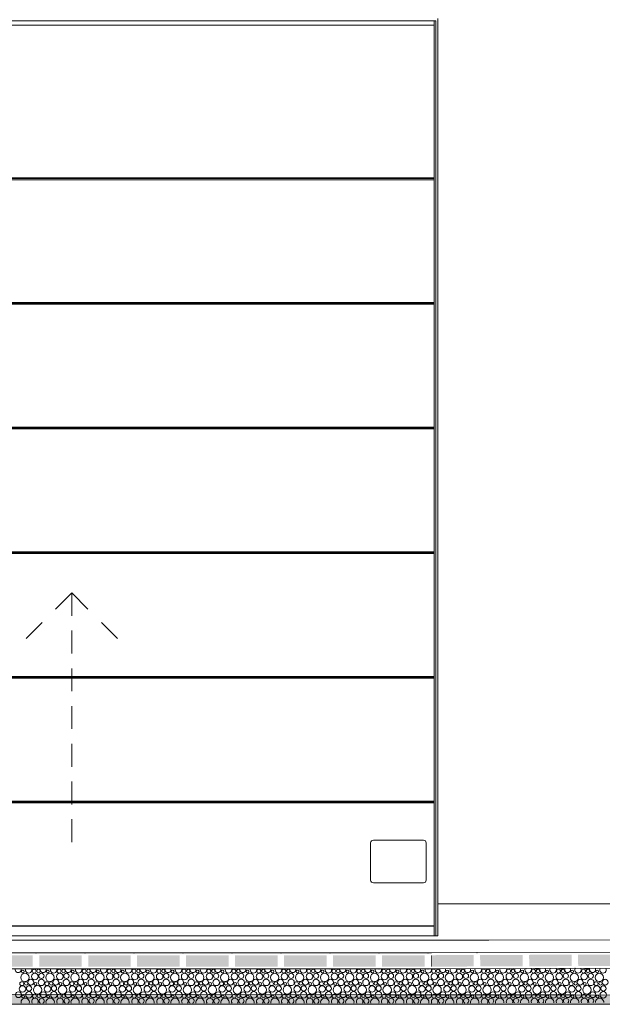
# Model space of a CAD drawing. Header units: millimetres. Extents: x -94601 to -15166, y -300 to 6935.
# Tile 76 of 97: x -38813 to -36267, y -300 to 4005. Entities that reach past the tile are written whole.
import ezdxf

# ---------------------------------------------------------------- set-up
doc = ezdxf.new("R2010")
doc.units = ezdxf.units.MM
doc.header["$MEASUREMENT"] = 0
for name, color, linetype in [('Métal _ Bardage.Charp_Couv_Bard_Métal', 7, 'Continuous'), ('Nouveau_Portes ARCHICAD', 7, 'Continuous'), ('Nouveau_Structure _ Longrine.GO', 7, 'Continuous'), ('Nouveau_Terrain _ Original.Terrain', 7, 'Continuous'), ('Nouveau_VRD _ Voirie 3d.VRD', 7, 'Continuous')]:
    doc.layers.add(name, color=color, linetype=linetype)

# ---------------------------------------------------------------- blocks, each defined once
blk = doc.blocks.new('Élément de coupe_20')
at = {"layer": 'Métal _ Bardage.Charp_Couv_Bard_Métal', "color": 7, "linetype": 'Continuous', "lineweight": 15}
blk.add_line((-36985.3, 140), (-28185.3, 140), dxfattribs=at)
blk = doc.blocks.new('*X42')
at = {"layer": 'Nouveau_VRD _ Voirie 3d.VRD', "color": 33, "linetype": 'Continuous', "lineweight": 15, "true_color": 0xf48e54}
for centre, radius in [((-37004.1, -155.2), 8.58), ((-36984.9, -154.2), 7.52), ((-36972.3, -175.8), 11.5), ((-36935.1, -182.2), 18.4), ((-36944.5, -156.5), 6.2), ((-36892, -178.4), 14.3), ((-36894.9, -155.2), 8.58), ((-36875.8, -154.2), 7.52), ((-36863.2, -175.8), 11.5), ((-36826, -182.2), 18.4), ((-36835.4, -156.5), 6.2), ((-36782.9, -178.4), 14.3), ((-36785.8, -155.2), 8.58), ((-36766.7, -154.2), 7.52), ((-36754.1, -175.8), 11.5), ((-36716.9, -182.2), 18.4), ((-36726.3, -156.5), 6.2), ((-36673.8, -178.4), 14.3), ((-36676.7, -155.2), 8.58), ((-36657.6, -154.2), 7.52), ((-36645, -175.8), 11.5), ((-36607.8, -182.2), 18.4), ((-36617.1, -156.5), 6.2), ((-36564.7, -178.4), 14.3), ((-36567.6, -155.2), 8.58), ((-36548.5, -154.2), 7.52), ((-36535.9, -175.8), 11.5), ((-36498.7, -182.2), 18.4), ((-36508, -156.5), 6.2), ((-36455.6, -178.4), 14.3), ((-36458.5, -155.2), 8.58), ((-36439.3, -154.2), 7.52), ((-36426.8, -175.8), 11.5), ((-36389.5, -182.2), 18.4), ((-36398.9, -156.5), 6.2), ((-36346.5, -178.4), 14.3), ((-36349.4, -155.2), 8.58), ((-36330.2, -154.2), 7.52), ((-36317.7, -175.8), 11.5), ((-36280.4, -182.2), 18.4), ((-36289.8, -156.5), 6.2), ((-36998.5, -211.1), 6.2), ((-36972.6, -204.1), 14.2), ((-36948.9, -209.8), 8.58), ((-36929.8, -208.8), 7.52), ((-36909.6, -203.4), 12.8), ((-36889.4, -211.1), 6.2), ((-36863.5, -204.1), 14.2), ((-36839.8, -209.8), 8.58), ((-36820.7, -208.8), 7.52), ((-36800.5, -203.4), 12.8), ((-36780.3, -211.1), 6.2), ((-36754.4, -204.1), 14.2), ((-36730.7, -209.8), 8.58), ((-36711.6, -208.8), 7.52), ((-36691.4, -203.4), 12.8), ((-36671.1, -211.1), 6.2), ((-36645.3, -204.1), 14.2), ((-36621.6, -209.8), 8.58), ((-36602.5, -208.8), 7.52), ((-36582.2, -203.4), 12.8), ((-36562, -211.1), 6.2), ((-36536.2, -204.1), 14.2), ((-36512.5, -209.8), 8.58), ((-36493.3, -208.8), 7.52), ((-36473.1, -203.4), 12.8), ((-36452.9, -211.1), 6.2), ((-36427.1, -204.1), 14.2), ((-36403.4, -209.8), 8.58), ((-36384.2, -208.8), 7.52), ((-36364, -203.4), 12.8), ((-36343.8, -211.1), 6.2), ((-36318, -204.1), 14.2), ((-36294.3, -209.8), 8.58), ((-36275.1, -208.8), 7.52), ((-36254.9, -203.4), 12.8), ((-37002.9, -264.4), 8.58), ((-36989.1, -236.8), 18.4), ((-36983.8, -263.4), 7.52), ((-36963.6, -258), 12.8), ((-36946, -233), 14.3), ((-36917.5, -258.7), 14.2), ((-36917.2, -230.4), 11.5), ((-36893.8, -264.4), 8.58), ((-36880, -236.8), 18.4), ((-36874.7, -263.4), 7.52), ((-36854.5, -258), 12.8), ((-36836.9, -233), 14.3), ((-36808.4, -258.7), 14.2), ((-36808.1, -230.4), 11.5), ((-36784.7, -264.4), 8.58), ((-36770.9, -236.8), 18.4), ((-36765.6, -263.4), 7.52), ((-36745.4, -258), 12.8), ((-36727.8, -233), 14.3), ((-36699.3, -258.7), 14.2), ((-36699, -230.4), 11.5), ((-36675.6, -264.4), 8.58), ((-36661.8, -236.8), 18.4), ((-36656.5, -263.4), 7.52), ((-36636.2, -258), 12.8), ((-36618.7, -233), 14.3), ((-36590.2, -258.7), 14.2), ((-36589.9, -230.4), 11.5), ((-36566.5, -264.4), 8.58), ((-36552.7, -236.8), 18.4), ((-36547.3, -263.4), 7.52), ((-36527.1, -258), 12.8), ((-36509.6, -233), 14.3), ((-36481.1, -258.7), 14.2), ((-36480.8, -230.4), 11.5), ((-36457.4, -264.4), 8.58), ((-36443.5, -236.8), 18.4), ((-36438.2, -263.4), 7.52), ((-36418, -258), 12.8), ((-36400.5, -233), 14.3), ((-36372, -258.7), 14.2), ((-36371.7, -230.4), 11.5), ((-36348.3, -264.4), 8.58), ((-36334.4, -236.8), 18.4), ((-36329.1, -263.4), 7.52), ((-36308.9, -258), 12.8), ((-36291.4, -233), 14.3), ((-36262.9, -258.7), 14.2), ((-36262.6, -230.4), 11.5), ((-36943.4, -265.7), 6.2), ((-36834.3, -265.7), 6.2), ((-36725.1, -265.7), 6.2), ((-36616, -265.7), 6.2), ((-36506.9, -265.7), 6.2), ((-36397.8, -265.7), 6.2), ((-36288.7, -265.7), 6.2)]:
    blk.add_circle(centre, radius, dxfattribs=at)
for centre, radius, start, end in [((-37001.2, -178.4), 14.3, 213.7923, 146.2077), ((-36990.2, -127.6), 18.4, 253.3904, 287.0205), ((-36964.7, -148.8), 12.8, 162.9412, 17.4697), ((-36918.6, -149.5), 14.2, 161.277, 19.1339), ((-36881.1, -127.6), 18.4, 249.5857, 290.8252), ((-36855.6, -148.8), 12.8, 161.0927, 19.3182), ((-36809.5, -149.5), 14.2, 159.5986, 20.8123), ((-36772, -127.6), 18.4, 246.359, 294.0519), ((-36746.5, -148.8), 12.8, 159.2233, 21.1876), ((-36700.4, -149.5), 14.2, 157.9014, 22.5095), ((-36662.9, -127.6), 18.4, 243.4998, 296.9112), ((-36637.4, -148.8), 12.8, 157.3302, 23.0807), ((-36591.3, -149.5), 14.2, 156.1834, 24.2275), ((-36553.8, -127.6), 18.4, 240.8998, 299.5111), ((-36528.2, -148.8), 12.8, 155.4102, 25.0007), ((-36482.2, -149.5), 14.2, 154.4421, 25.9688), ((-36444.7, -127.6), 18.4, 238.495, 301.9159), ((-36419.1, -148.8), 12.8, 153.4601, 26.9508), ((-36373.1, -149.5), 14.2, 152.6748, 27.7361), ((-36335.5, -127.6), 18.4, 236.2436, 304.1673), ((-36310, -148.8), 12.8, 151.476, 28.9349), ((-36264, -149.5), 14.2, 150.8787, 29.5322), ((-37018.7, -203.4), 12.8, 296.2427, 63.7573), ((-37026.6, -258.7), 14.2, 343.4047, 16.5953), ((-37000, -287.6), 14.3, 328.2032, 155.337), ((-37000, -287.6), 14.3, 204.663, 212.2077), ((-36971.2, -285), 11.5, 298.5535, 241.8574), ((-36934, -291.4), 18.4, 348.8665, 191.5444), ((-36890.9, -287.6), 14.3, 330.0323, 210.3786), ((-36862.1, -285), 11.5, 302.418, 237.9929), ((-36824.9, -291.4), 18.4, 350.109, 190.3019), ((-36781.8, -287.6), 14.3, 331.828, 208.5829), ((-36753, -285), 11.5, 305.9064, 234.5046), ((-36715.8, -291.4), 18.4, 351.3466, 189.0643), ((-36672.7, -287.6), 14.3, 333.5939, 206.817), ((-36643.9, -285), 11.5, 309.1211, 231.2898), ((-36606.7, -291.4), 18.4, 352.5801, 187.8308), ((-36563.6, -287.6), 14.3, 335.3329, 205.078), ((-36534.8, -285), 11.5, 312.1262, 228.2847), ((-36497.5, -291.4), 18.4, 353.81, 186.6009), ((-36454.5, -287.6), 14.3, 337.0477, 203.3632), ((-36425.7, -285), 11.5, 314.9651, 225.4458), ((-36388.4, -291.4), 18.4, 355.037, 185.3739), ((-36345.4, -287.6), 14.3, 338.7409, 201.67), ((-36316.6, -285), 11.5, 317.6686, 222.7423), ((-36279.3, -291.4), 18.4, 356.2617, 184.1492)]:
    blk.add_arc(centre, radius, start, end, dxfattribs=at)
blk = doc.blocks.new('*X43')
at = {"layer": 'Nouveau_VRD _ Voirie 3d.VRD', "linetype": 'Continuous', "lineweight": 15, "true_color": 0xb5b5b5}
for points in [[(-36829.1, -84.6), (-37013, -85.2), (-37013, -135.2), (-36828.9, -134.6)], [(-36801.1, -84.5), (-36800.9, -134.5), (-36614.8, -133.8), (-36615, -83.8)], [(-36587, -83.7), (-36586.8, -133.7), (-36400.8, -133), (-36401, -83)], [(-36373, -82.9), (-36372.8, -132.9), (-36186.8, -132.3), (-36186.9, -82.2)]]:
    blk.add_hatch(color=253, dxfattribs=at).paths.add_polyline_path(points)
at = {"layer": 'Nouveau_VRD _ Voirie 3d.VRD', "color": 253, "linetype": 'Continuous', "lineweight": 15, "true_color": 0xb5b5b5}
for p in [(-36815.1, -74.5), (-36600.8, -143.7), (-36386.8, -143), (-36386.8, -143)]:
    blk.add_point(p, dxfattribs=at)
blk = doc.blocks.new('Élément de coupe_37')
at = {"layer": 'Nouveau_VRD _ Voirie 3d.VRD', "color": 251, "linetype": 'Continuous', "lineweight": 15, "true_color": 0x6a6a6a}
for p, q in [((-36763.5, -20), (-36763.6, -20)), ((-32870.1, -6), (-36763.5, -20))]:
    blk.add_line(p, q, dxfattribs=at)
at = {"layer": 'Nouveau_VRD _ Voirie 3d.VRD', "color": 7, "linetype": 'Continuous', "lineweight": 15}
for p, q in [((-33635.5, -63.1), (-37013, -75.2)), ((-33635.5, -133.1), (-37013, -145.2))]:
    blk.add_line(p, q, dxfattribs=at)
at = {"layer": 'Nouveau_VRD _ Voirie 3d.VRD', "lineweight": 0}
for name in ['*X43', '*X42']:
    blk.add_blockref(name, (0, 0), dxfattribs=at)
blk = doc.blocks.new('*X51')
at = {"layer": 'Nouveau_VRD _ Voirie 3d.VRD', "color": 33, "linetype": 'Continuous', "lineweight": 15, "true_color": 0xf48e54}
for centre, radius in [((-38790, -182.2), 18.4), ((-38799.4, -156.5), 6.2), ((-38746.9, -178.4), 14.3), ((-38749.8, -155.2), 8.58), ((-38730.7, -154.2), 7.52), ((-38718.1, -175.8), 11.5), ((-38680.9, -182.2), 18.4), ((-38690.3, -156.5), 6.2), ((-38637.8, -178.4), 14.3), ((-38640.7, -155.2), 8.58), ((-38621.6, -154.2), 7.52), ((-38609, -175.8), 11.5), ((-38571.8, -182.2), 18.4), ((-38581.2, -156.5), 6.2), ((-38528.7, -178.4), 14.3), ((-38531.6, -155.2), 8.58), ((-38512.5, -154.2), 7.52), ((-38499.9, -175.8), 11.5), ((-38462.7, -182.2), 18.4), ((-38472.1, -156.5), 6.2), ((-38419.6, -178.4), 14.3), ((-38422.5, -155.2), 8.58), ((-38403.4, -154.2), 7.52), ((-38390.8, -175.8), 11.5), ((-38353.6, -182.2), 18.4), ((-38362.9, -156.5), 6.2), ((-38310.5, -178.4), 14.3), ((-38313.4, -155.2), 8.58), ((-38294.3, -154.2), 7.52), ((-38281.7, -175.8), 11.5), ((-38244.5, -182.2), 18.4), ((-38253.8, -156.5), 6.2), ((-38201.4, -178.4), 14.3), ((-38204.3, -155.2), 8.58), ((-38185.1, -154.2), 7.52), ((-38172.6, -175.8), 11.5), ((-38135.3, -182.2), 18.4), ((-38144.7, -156.5), 6.2), ((-38092.3, -178.4), 14.3), ((-38095.2, -155.2), 8.58), ((-38076, -154.2), 7.52), ((-38063.5, -175.8), 11.5), ((-38026.2, -182.2), 18.4), ((-38035.6, -156.5), 6.2), ((-37983.2, -178.4), 14.3), ((-37986.1, -155.2), 8.58), ((-37966.9, -154.2), 7.52), ((-37954.4, -175.8), 11.5), ((-37917.1, -182.2), 18.4), ((-37926.5, -156.5), 6.2), ((-37874.1, -178.4), 14.3), ((-37876.9, -155.2), 8.58), ((-37857.8, -154.2), 7.52), ((-37845.2, -175.8), 11.5), ((-37808, -182.2), 18.4), ((-37817.4, -156.5), 6.2), ((-37764.9, -178.4), 14.3), ((-37767.8, -155.2), 8.58), ((-37748.7, -154.2), 7.52), ((-37736.1, -175.8), 11.5), ((-37698.9, -182.2), 18.4), ((-37708.3, -156.5), 6.2), ((-37655.8, -178.4), 14.3), ((-37658.7, -155.2), 8.58), ((-37639.6, -154.2), 7.52), ((-37627, -175.8), 11.5), ((-37589.8, -182.2), 18.4), ((-37599.2, -156.5), 6.2), ((-37546.7, -178.4), 14.3), ((-37549.6, -155.2), 8.58), ((-37530.5, -154.2), 7.52), ((-37517.9, -175.8), 11.5), ((-37480.7, -182.2), 18.4), ((-37490, -156.5), 6.2), ((-37437.6, -178.4), 14.3), ((-37440.5, -155.2), 8.58), ((-37421.4, -154.2), 7.52), ((-37408.8, -175.8), 11.5), ((-37371.6, -182.2), 18.4), ((-37380.9, -156.5), 6.2), ((-37328.5, -178.4), 14.3), ((-37331.4, -155.2), 8.58), ((-37312.2, -154.2), 7.52), ((-37299.7, -175.8), 11.5), ((-37262.4, -182.2), 18.4), ((-37271.8, -156.5), 6.2), ((-37219.4, -178.4), 14.3), ((-37222.3, -155.2), 8.58), ((-37203.1, -154.2), 7.52), ((-37190.6, -175.8), 11.5), ((-37153.3, -182.2), 18.4), ((-37162.7, -156.5), 6.2), ((-37110.3, -178.4), 14.3), ((-37113.2, -155.2), 8.58), ((-37094, -154.2), 7.52), ((-37081.5, -175.8), 11.5), ((-37044.2, -182.2), 18.4), ((-37053.6, -156.5), 6.2), ((-38803.8, -209.8), 8.58), ((-38784.7, -208.8), 7.52), ((-38764.5, -203.4), 12.8), ((-38744.3, -211.1), 6.2), ((-38718.4, -204.1), 14.2), ((-38694.7, -209.8), 8.58), ((-38675.6, -208.8), 7.52), ((-38655.4, -203.4), 12.8), ((-38635.2, -211.1), 6.2), ((-38609.3, -204.1), 14.2), ((-38585.6, -209.8), 8.58), ((-38566.5, -208.8), 7.52), ((-38546.3, -203.4), 12.8), ((-38526.1, -211.1), 6.2), ((-38500.2, -204.1), 14.2), ((-38476.5, -209.8), 8.58), ((-38457.4, -208.8), 7.52), ((-38437.2, -203.4), 12.8), ((-38416.9, -211.1), 6.2), ((-38391.1, -204.1), 14.2), ((-38367.4, -209.8), 8.58), ((-38348.3, -208.8), 7.52), ((-38328, -203.4), 12.8), ((-38307.8, -211.1), 6.2), ((-38282, -204.1), 14.2), ((-38258.3, -209.8), 8.58), ((-38239.1, -208.8), 7.52), ((-38218.9, -203.4), 12.8), ((-38198.7, -211.1), 6.2), ((-38172.9, -204.1), 14.2), ((-38149.2, -209.8), 8.58), ((-38130, -208.8), 7.52), ((-38109.8, -203.4), 12.8), ((-38089.6, -211.1), 6.2), ((-38063.8, -204.1), 14.2), ((-38040.1, -209.8), 8.58), ((-38020.9, -208.8), 7.52), ((-38000.7, -203.4), 12.8), ((-37980.5, -211.1), 6.2), ((-37954.7, -204.1), 14.2), ((-37930.9, -209.8), 8.58), ((-37911.8, -208.8), 7.52), ((-37891.6, -203.4), 12.8), ((-37871.4, -211.1), 6.2), ((-37845.5, -204.1), 14.2), ((-37821.8, -209.8), 8.58), ((-37802.7, -208.8), 7.52), ((-37782.5, -203.4), 12.8), ((-37762.3, -211.1), 6.2), ((-37736.4, -204.1), 14.2), ((-37712.7, -209.8), 8.58), ((-37693.6, -208.8), 7.52), ((-37673.4, -203.4), 12.8), ((-37653.2, -211.1), 6.2), ((-37627.3, -204.1), 14.2), ((-37603.6, -209.8), 8.58), ((-37584.5, -208.8), 7.52), ((-37564.3, -203.4), 12.8), ((-37544, -211.1), 6.2), ((-37518.2, -204.1), 14.2), ((-37494.5, -209.8), 8.58), ((-37475.4, -208.8), 7.52), ((-37455.1, -203.4), 12.8), ((-37434.9, -211.1), 6.2), ((-37409.1, -204.1), 14.2), ((-37385.4, -209.8), 8.58), ((-37366.2, -208.8), 7.52), ((-37346, -203.4), 12.8), ((-37325.8, -211.1), 6.2), ((-37300, -204.1), 14.2), ((-37276.3, -209.8), 8.58), ((-37257.1, -208.8), 7.52), ((-37236.9, -203.4), 12.8), ((-37216.7, -211.1), 6.2), ((-37190.9, -204.1), 14.2), ((-37167.2, -209.8), 8.58), ((-37148, -208.8), 7.52), ((-37127.8, -203.4), 12.8), ((-37107.6, -211.1), 6.2), ((-37081.8, -204.1), 14.2), ((-37058.1, -209.8), 8.58), ((-37038.9, -208.8), 7.52), ((-38818.5, -258), 12.8), ((-38800.9, -233), 14.3), ((-38772.4, -258.7), 14.2), ((-38772.1, -230.4), 11.5), ((-38748.7, -264.4), 8.58), ((-38734.9, -236.8), 18.4), ((-38729.6, -263.4), 7.52), ((-38709.4, -258), 12.8), ((-38691.8, -233), 14.3), ((-38663.3, -258.7), 14.2), ((-38663, -230.4), 11.5), ((-38639.6, -264.4), 8.58), ((-38625.8, -236.8), 18.4), ((-38620.5, -263.4), 7.52), ((-38600.3, -258), 12.8), ((-38582.7, -233), 14.3), ((-38554.2, -258.7), 14.2), ((-38553.9, -230.4), 11.5), ((-38530.5, -264.4), 8.58), ((-38516.7, -236.8), 18.4), ((-38511.4, -263.4), 7.52), ((-38491.2, -258), 12.8), ((-38473.6, -233), 14.3), ((-38445.1, -258.7), 14.2), ((-38444.8, -230.4), 11.5), ((-38421.4, -264.4), 8.58), ((-38407.6, -236.8), 18.4), ((-38402.3, -263.4), 7.52), ((-38382, -258), 12.8), ((-38364.5, -233), 14.3), ((-38336, -258.7), 14.2), ((-38335.7, -230.4), 11.5), ((-38312.3, -264.4), 8.58), ((-38298.5, -236.8), 18.4), ((-38293.1, -263.4), 7.52), ((-38272.9, -258), 12.8), ((-38255.4, -233), 14.3), ((-38226.9, -258.7), 14.2), ((-38226.6, -230.4), 11.5), ((-38203.2, -264.4), 8.58), ((-38189.3, -236.8), 18.4), ((-38184, -263.4), 7.52), ((-38163.8, -258), 12.8), ((-38146.3, -233), 14.3), ((-38117.8, -258.7), 14.2), ((-38117.5, -230.4), 11.5), ((-38094.1, -264.4), 8.58), ((-38080.2, -236.8), 18.4), ((-38074.9, -263.4), 7.52), ((-38054.7, -258), 12.8), ((-38037.2, -233), 14.3), ((-38008.7, -258.7), 14.2), ((-38008.4, -230.4), 11.5), ((-37984.9, -264.4), 8.58), ((-37971.1, -236.8), 18.4), ((-37965.8, -263.4), 7.52), ((-37945.6, -258), 12.8), ((-37928.1, -233), 14.3), ((-37899.5, -258.7), 14.2), ((-37899.2, -230.4), 11.5), ((-37875.8, -264.4), 8.58), ((-37862, -236.8), 18.4), ((-37856.7, -263.4), 7.52), ((-37836.5, -258), 12.8), ((-37818.9, -233), 14.3), ((-37790.4, -258.7), 14.2), ((-37790.1, -230.4), 11.5), ((-37766.7, -264.4), 8.58), ((-37752.9, -236.8), 18.4), ((-37747.6, -263.4), 7.52), ((-37727.4, -258), 12.8), ((-37709.8, -233), 14.3), ((-37681.3, -258.7), 14.2), ((-37681, -230.4), 11.5), ((-37657.6, -264.4), 8.58), ((-37643.8, -236.8), 18.4), ((-37638.5, -263.4), 7.52), ((-37618.3, -258), 12.8), ((-37600.7, -233), 14.3), ((-37572.2, -258.7), 14.2), ((-37571.9, -230.4), 11.5), ((-37548.5, -264.4), 8.58), ((-37534.7, -236.8), 18.4), ((-37529.4, -263.4), 7.52), ((-37509.1, -258), 12.8), ((-37491.6, -233), 14.3), ((-37463.1, -258.7), 14.2), ((-37462.8, -230.4), 11.5), ((-37439.4, -264.4), 8.58), ((-37425.6, -236.8), 18.4), ((-37420.2, -263.4), 7.52), ((-37400, -258), 12.8), ((-37382.5, -233), 14.3), ((-37354, -258.7), 14.2), ((-37353.7, -230.4), 11.5), ((-37330.3, -264.4), 8.58), ((-37316.4, -236.8), 18.4), ((-37311.1, -263.4), 7.52), ((-37290.9, -258), 12.8), ((-37273.4, -233), 14.3), ((-37244.9, -258.7), 14.2), ((-37244.6, -230.4), 11.5), ((-37221.2, -264.4), 8.58), ((-37207.3, -236.8), 18.4), ((-37202, -263.4), 7.52), ((-37181.8, -258), 12.8), ((-37164.3, -233), 14.3), ((-37135.8, -258.7), 14.2), ((-37135.5, -230.4), 11.5), ((-37112.1, -264.4), 8.58), ((-37098.2, -236.8), 18.4), ((-37092.9, -263.4), 7.52), ((-37072.7, -258), 12.8), ((-37055.2, -233), 14.3), ((-37026.3, -230.4), 11.5), ((-38798.3, -265.7), 6.2), ((-38689.2, -265.7), 6.2), ((-38580.1, -265.7), 6.2), ((-38470.9, -265.7), 6.2), ((-38361.8, -265.7), 6.2), ((-38252.7, -265.7), 6.2), ((-38143.6, -265.7), 6.2), ((-38034.5, -265.7), 6.2), ((-37925.4, -265.7), 6.2), ((-37816.3, -265.7), 6.2), ((-37707.2, -265.7), 6.2), ((-37598, -265.7), 6.2), ((-37488.9, -265.7), 6.2), ((-37379.8, -265.7), 6.2), ((-37270.7, -265.7), 6.2), ((-37161.6, -265.7), 6.2), ((-37052.5, -265.7), 6.2)]:
    blk.add_circle(centre, radius, dxfattribs=at)
for centre, radius, start, end in [((-38819.6, -148.8), 12.8, 163.5489, 16.4511), ((-38773.6, -149.5), 14.2, 162.5101, 17.4899), ((-38736, -127.6), 18.4, 254.0928, 285.9072), ((-38710.5, -148.8), 12.8, 163.5489, 16.4511), ((-38664.4, -149.5), 14.2, 162.5101, 17.4899), ((-38626.9, -127.6), 18.4, 254.0928, 285.9072), ((-38601.4, -148.8), 12.8, 163.5489, 16.4511), ((-38555.3, -149.5), 14.2, 162.5101, 17.4899), ((-38517.8, -127.6), 18.4, 254.0928, 285.9072), ((-38492.3, -148.8), 12.8, 163.5489, 16.4511), ((-38446.2, -149.5), 14.2, 162.5101, 17.4899), ((-38408.7, -127.6), 18.4, 254.0928, 285.9072), ((-38383.2, -148.8), 12.8, 163.5489, 16.4511), ((-38337.1, -149.5), 14.2, 162.5101, 17.4899), ((-38299.6, -127.6), 18.4, 254.0928, 285.9072), ((-38274, -148.8), 12.8, 163.5489, 16.4511), ((-38228, -149.5), 14.2, 162.5101, 17.4899), ((-38190.5, -127.6), 18.4, 254.0928, 285.9072), ((-38164.9, -148.8), 12.8, 163.5489, 16.4511), ((-38118.9, -149.5), 14.2, 162.5101, 17.4899), ((-38081.3, -127.6), 18.4, 254.0928, 285.9072), ((-38055.8, -148.8), 12.8, 163.5489, 16.4511), ((-38009.8, -149.5), 14.2, 162.5101, 17.4899), ((-37972.2, -127.6), 18.4, 254.0928, 285.9072), ((-37946.7, -148.8), 12.8, 163.5489, 16.4511), ((-37900.7, -149.5), 14.2, 162.5101, 17.4899), ((-37863.1, -127.6), 18.4, 254.0928, 285.9072), ((-37837.6, -148.8), 12.8, 163.5489, 16.4511), ((-37791.5, -149.5), 14.2, 162.5101, 17.4899), ((-37754, -127.6), 18.4, 254.0928, 285.9072), ((-37728.5, -148.8), 12.8, 163.5489, 16.4511), ((-37682.4, -149.5), 14.2, 162.5101, 17.4899), ((-37644.9, -127.6), 18.4, 254.0928, 285.9072), ((-37619.4, -148.8), 12.8, 163.5489, 16.4511), ((-37573.3, -149.5), 14.2, 162.5101, 17.4899), ((-37535.8, -127.6), 18.4, 254.0928, 285.9072), ((-37510.3, -148.8), 12.8, 163.5489, 16.4511), ((-37464.2, -149.5), 14.2, 162.5101, 17.4899), ((-37426.7, -127.6), 18.4, 254.0928, 285.9072), ((-37401.1, -148.8), 12.8, 163.5489, 16.4511), ((-37355.1, -149.5), 14.2, 162.5101, 17.4899), ((-37317.6, -127.6), 18.4, 254.0928, 285.9072), ((-37292, -148.8), 12.8, 163.5489, 16.4511), ((-37246, -149.5), 14.2, 162.5101, 17.4899), ((-37208.4, -127.6), 18.4, 254.0928, 285.9072), ((-37182.9, -148.8), 12.8, 163.5489, 16.4511), ((-37136.9, -149.5), 14.2, 162.5101, 17.4899), ((-37099.3, -127.6), 18.4, 254.0928, 285.9072), ((-37073.8, -148.8), 12.8, 163.5489, 16.4511), ((-37027.8, -149.5), 14.2, 162.5101, 17.4899), ((-37001.2, -178.4), 14.3, 146.2077, 213.7923), ((-37018.7, -203.4), 12.8, 63.7573, 296.2427), ((-37026.6, -258.7), 14.2, 16.5953, 343.4047), ((-38788.9, -291.4), 18.4, 347.7576, 192.2424), ((-38745.8, -287.6), 14.3, 327.777, 212.223), ((-38717, -285), 11.5, 296.7325, 243.2675), ((-38679.8, -291.4), 18.4, 347.7576, 192.2424), ((-38636.7, -287.6), 14.3, 327.777, 212.223), ((-38607.9, -285), 11.5, 296.7325, 243.2675), ((-38570.7, -291.4), 18.4, 347.7576, 192.2424), ((-38527.6, -287.6), 14.3, 327.777, 212.223), ((-38498.8, -285), 11.5, 296.7325, 243.2675), ((-38461.6, -291.4), 18.4, 347.7576, 192.2424), ((-38418.5, -287.6), 14.3, 327.777, 212.223), ((-38389.7, -285), 11.5, 296.7325, 243.2675), ((-38352.5, -291.4), 18.4, 347.7576, 192.2424), ((-38309.4, -287.6), 14.3, 327.777, 212.223), ((-38280.6, -285), 11.5, 296.7325, 243.2675), ((-38243.3, -291.4), 18.4, 347.7576, 192.2424), ((-38200.3, -287.6), 14.3, 327.777, 212.223), ((-38171.5, -285), 11.5, 296.7325, 243.2675), ((-38134.2, -291.4), 18.4, 347.7576, 192.2424), ((-38091.2, -287.6), 14.3, 327.777, 212.223), ((-38062.4, -285), 11.5, 296.7325, 243.2675), ((-38025.1, -291.4), 18.4, 347.7576, 192.2424), ((-37982.1, -287.6), 14.3, 327.777, 212.223), ((-37953.2, -285), 11.5, 296.7325, 243.2675), ((-37916, -291.4), 18.4, 347.7576, 192.2424), ((-37872.9, -287.6), 14.3, 327.777, 212.223), ((-37844.1, -285), 11.5, 296.7325, 243.2675), ((-37806.9, -291.4), 18.4, 347.7576, 192.2424), ((-37763.8, -287.6), 14.3, 327.777, 212.223), ((-37735, -285), 11.5, 296.7325, 243.2675), ((-37697.8, -291.4), 18.4, 347.7576, 192.2424), ((-37654.7, -287.6), 14.3, 327.777, 212.223), ((-37625.9, -285), 11.5, 296.7325, 243.2675), ((-37588.7, -291.4), 18.4, 347.7576, 192.2424), ((-37545.6, -287.6), 14.3, 327.777, 212.223), ((-37516.8, -285), 11.5, 296.7325, 243.2675), ((-37479.6, -291.4), 18.4, 347.7576, 192.2424), ((-37436.5, -287.6), 14.3, 327.777, 212.223), ((-37407.7, -285), 11.5, 296.7325, 243.2675), ((-37370.4, -291.4), 18.4, 347.7576, 192.2424), ((-37327.4, -287.6), 14.3, 327.777, 212.223), ((-37298.6, -285), 11.5, 296.7325, 243.2675), ((-37261.3, -291.4), 18.4, 347.7576, 192.2424), ((-37218.3, -287.6), 14.3, 327.777, 212.223), ((-37189.5, -285), 11.5, 296.7325, 243.2675), ((-37152.2, -291.4), 18.4, 347.7576, 192.2424), ((-37109.2, -287.6), 14.3, 327.777, 212.223), ((-37080.3, -285), 11.5, 296.7325, 243.2675), ((-37043.1, -291.4), 18.4, 347.7576, 192.2424), ((-37000, -287.6), 14.3, 155.337, 204.663)]:
    blk.add_arc(centre, radius, start, end, dxfattribs=at)
blk = doc.blocks.new('*X52')
at = {"layer": 'Nouveau_VRD _ Voirie 3d.VRD', "linetype": 'Continuous', "lineweight": 15, "true_color": 0xb5b5b5}
for points in [[(-38941.8, -85.2), (-38941.8, -135.2), (-38755.7, -135.2), (-38755.7, -85.2)], [(-38727.7, -85.2), (-38727.7, -135.2), (-38541.7, -135.2), (-38541.7, -85.2)], [(-38513.7, -85.2), (-38513.7, -135.2), (-38327.7, -135.2), (-38327.7, -85.2)], [(-38299.7, -85.2), (-38299.7, -135.2), (-38113.6, -135.2), (-38113.6, -85.2)], [(-38085.6, -85.2), (-38085.6, -135.2), (-37899.6, -135.2), (-37899.6, -85.2)], [(-37871.6, -85.2), (-37871.6, -135.2), (-37685.5, -135.2), (-37685.5, -85.2)], [(-37657.5, -85.2), (-37657.5, -135.2), (-37471.5, -135.2), (-37471.5, -85.2)], [(-37443.5, -85.2), (-37443.5, -135.2), (-37257.4, -135.2), (-37257.4, -85.2)], [(-37229.4, -85.2), (-37229.4, -135.2), (-37043.4, -135.2), (-37043.4, -85.2)], [(-37013, -85.2), (-37015.4, -85.2), (-37015.4, -135.2), (-37013, -135.2)]]:
    blk.add_hatch(color=253, dxfattribs=at).paths.add_polyline_path(points)
at = {"layer": 'Nouveau_VRD _ Voirie 3d.VRD', "color": 253, "linetype": 'Continuous', "lineweight": 15, "true_color": 0xb5b5b5}
for p in [(-38741.7, -75.2), (-38527.7, -75.2), (-38313.7, -75.2), (-38099.6, -75.2), (-37885.6, -75.2), (-37671.5, -75.2), (-37457.5, -75.2), (-37243.4, -75.2), (-37029.4, -75.2), (-38741.7, -145.2), (-38527.7, -145.2), (-38313.7, -145.2), (-38099.6, -145.2), (-37885.6, -145.2), (-37671.5, -145.2), (-37457.5, -145.2), (-37243.4, -145.2), (-37029.4, -145.2)]:
    blk.add_point(p, dxfattribs=at)
blk = doc.blocks.new('Élément de coupe_40')
at = {"layer": 'Nouveau_VRD _ Voirie 3d.VRD', "color": 251, "linetype": 'Continuous', "lineweight": 15, "true_color": 0x6a6a6a}
blk.add_line((-36763.6, -20), (-82142.3, -20), dxfattribs=at)
at = {"layer": 'Nouveau_VRD _ Voirie 3d.VRD', "color": 7, "linetype": 'Continuous', "lineweight": 15}
for p, q in [((-37013, -75.2), (-81749.3, -75.2)), ((-37013, -145.2), (-81749.3, -145.2))]:
    blk.add_line(p, q, dxfattribs=at)
at = {"layer": 'Nouveau_VRD _ Voirie 3d.VRD', "lineweight": 0}
for name in ['*X52', '*X51']:
    blk.add_blockref(name, (0, 0), dxfattribs=at)
blk = doc.blocks.new('Élément de coupe_56')
at = {"layer": 'Nouveau_Structure _ Longrine.GO', "color": 7, "linetype": 'Continuous', "lineweight": 15}
blk.add_line((-36995.3, 0), (-40175.3, 0), dxfattribs=at)
blk = doc.blocks.new('Élément de coupe_152')
at = {"layer": 'Nouveau_Terrain _ Original.Terrain', "linetype": 'Continuous', "lineweight": 15, "true_color": 0xf48e54}
h = blk.add_hatch(dxfattribs=at)
h.set_pattern_fill('Terre', color=33, style=0, pattern_type=2)
h.set_pattern_definition([(45, (0, 0), (-137.8858, 137.8858), []), (45, (-45.96, 45.96), (-275.7716, 275.7716), []), (45, (-91.92, 91.92), (-275.7716, 275.7716), []), (135, (-137.886, 137.886), (45.96194, 45.96194), [195, -195])])
h.paths.add_polyline_path([(-24599, -287.5), (-26213.3, -282.5), (-27475.8, -278.6), (-28431.2, -275.7), (-29150.2, -273.4), (-29692.4, -271.7), (-34914.2, -260.4), (-35607.8, -259.7), (-36383.2, -258.8), (-37203.7, -257.9), (-38035.6, -256.8), (-38848.8, -255.8), (-39617.3, -254.7), (-39814.4, -254.8), (-40203.4, -255.2), (-40585.7, -255.6), (-41317.6, -254.5), (-41705.6, -254.9), (-42360.6, -253.9), (-42753.4, -254.3), (-43138.8, -254.7), (-43713.8, -253.7), (-44102.8, -254.2), (-44484, -254.6), (-44984.4, -253.7), (-45367.9, -254.1), (-45743.3, -254.6), (-64584.6, -300), (-20478, -300), (-22586.9, -293.6)])
at = {"layer": 'Nouveau_Terrain _ Original.Terrain', "color": 7, "linetype": 'Continuous', "lineweight": 15}
blk.add_line((-20478, -300), (-64584.6, -300), dxfattribs=at)
at = {"layer": 'Nouveau_Terrain _ Original.Terrain', "color": 7, "linetype": 'Continuous', "lineweight": 15, "flags": 128}
blk.add_lwpolyline([(-35607.8, -259.7), (-36383.2, -258.8), (-37203.7, -257.9), (-38035.6, -256.8), (-38848.8, -255.8), (-39617.3, -254.7), (-39814.4, -254.8), (-40203.4, -255.2), (-40585.7, -255.6), (-41317.6, -254.5), (-41705.6, -254.9), (-42360.6, -253.9), (-42753.4, -254.3), (-43138.8, -254.7), (-43713.8, -253.7), (-44102.8, -254.2), (-44484, -254.6), (-44984.4, -253.7), (-45367.9, -254.1), (-45743.3, -254.6), (-64584.6, -300)], dxfattribs=at)
blk = doc.blocks.new('Élément de coupe_1638')
at = {"layer": 'Nouveau_Portes ARCHICAD', "color": 30, "linetype": 'Continuous', "lineweight": 15, "true_color": 0xff6600}
for p, q in [((-37002.4, 3980.6), (-40168.3, 3980.6)), ((-37002.4, 3313.1), (-40168.3, 3313.1)), ((-37002.4, 3311), (-40168.3, 3311)), ((-37002.4, 3305.5), (-40168.3, 3305.5)), ((-37002.4, 2768.1), (-40168.3, 2768.1)), ((-37002.4, 2766), (-40168.3, 2766)), ((-37002.4, 2760.5), (-40168.3, 2760.5)), ((-37002.4, 2223.1), (-40168.3, 2223.1)), ((-37002.4, 2221), (-40168.3, 2221)), ((-37002.4, 2215.5), (-40168.3, 2215.5)), ((-37002.4, 1678.1), (-40168.3, 1678.1)), ((-37002.4, 1676), (-40168.3, 1676)), ((-37002.4, 1670.5), (-40168.3, 1670.5)), ((-37002.4, 1133.1), (-40168.3, 1133.1)), ((-37002.4, 1131), (-40168.3, 1131)), ((-37002.4, 1125.5), (-40168.3, 1125.5)), ((-37002.4, 588.1), (-40168.3, 588.1)), ((-37002.4, 586), (-40168.3, 586)), ((-37002.4, 580.5), (-40168.3, 580.5)), ((-37278.9, 410.4), (-37279.9, 405.7)), ((-37279.9, 405.7), (-37279.9, 243.3)), ((-37276.2, 414.3), (-37278.9, 410.4)), ((-37272.3, 416.9), (-37276.2, 414.3)), ((-37267.6, 417.8), (-37272.3, 416.9)), ((-37049.1, 417.8), (-37267.6, 417.8)), ((-37044.4, 416.9), (-37049.1, 417.8)), ((-37040.5, 414.3), (-37044.4, 416.9)), ((-37037.8, 410.4), (-37040.5, 414.3)), ((-37036.8, 405.7), (-37037.8, 410.4)), ((-37036.8, 243.3), (-37036.8, 405.7)), ((-37279.9, 243.3), (-37278.9, 238.6)), ((-37278.9, 238.6), (-37276.2, 234.7)), ((-37276.2, 234.7), (-37272.3, 232)), ((-37272.3, 232), (-37267.6, 231.1)), ((-37267.6, 231.1), (-37049.1, 231.1)), ((-37049.1, 231.1), (-37044.4, 232)), ((-37044.4, 232), (-37040.5, 234.7)), ((-37040.5, 234.7), (-37037.8, 238.6)), ((-37037.8, 238.6), (-37036.8, 243.3)), ((-37002.4, 43.1), (-40168.3, 43.1)), ((-37002.4, 42.5), (-40168.3, 42.5)), ((-37002.4, 41), (-40168.3, 41))]:
    blk.add_line(p, q, dxfattribs=at)
at = {"layer": 'Nouveau_Portes ARCHICAD', "color": 7, "linetype": 'Continuous', "lineweight": 15}
for p, q in [((-37002.4, 0), (-37002.4, 4000)), ((-38585.3, 1498.8), (-38656.1, 1428)), ((-38585.3, 1498.8), (-38585.3, 1398.8)), ((-38585.3, 1498.8), (-38514.6, 1428)), ((-38714.6, 1369.5), (-38785.3, 1298.8)), ((-38456.1, 1369.5), (-38385.3, 1298.8)), ((-38585.3, 1333.8), (-38585.3, 1233.8)), ((-38585.3, 1168.8), (-38585.3, 1068.8)), ((-38585.3, 1003.8), (-38585.3, 903.8)), ((-38585.3, 838.8), (-38585.3, 738.8)), ((-38585.3, 673.8), (-38585.3, 573.8)), ((-38585.3, 508.8), (-38585.3, 408.8))]:
    blk.add_line(p, q, dxfattribs=at)
blk = doc.blocks.new('Élément de coupe_1639')
at = {"layer": 'Métal _ Bardage.Charp_Couv_Bard_Métal', "color": 7, "linetype": 'Continuous', "lineweight": 15}
for q in [(-36985.3, 4010), (-36995.3, 0)]:
    blk.add_line((-36985.3, 0), q, dxfattribs=at)
blk = doc.blocks.new('Élément de coupe_1640')
at = {"layer": 'Métal _ Bardage.Charp_Couv_Bard_Métal', "color": 21, "linetype": 'Continuous', "lineweight": 15, "true_color": 0xff9954}
for p, q in [((-40175.3, 4000), (-36995.3, 4000)), ((-36995.3, 4000), (-36995.3, 0))]:
    blk.add_line(p, q, dxfattribs=at)

msp = doc.modelspace()

# ---------------------------------------------------------------- block references
at = {"lineweight": 0}
msp.add_blockref('Élément de coupe_1640', (0, 0), dxfattribs=at)
at = {"layer": 'Métal _ Bardage.Charp_Couv_Bard_Métal', "lineweight": 0}
for name in ['Élément de coupe_20', 'Élément de coupe_1639']:
    msp.add_blockref(name, (0, 0), dxfattribs=at)
at = {"layer": 'Nouveau_Portes ARCHICAD', "lineweight": 0}
msp.add_blockref('Élément de coupe_1638', (0, 0), dxfattribs=at)
at = {"layer": 'Nouveau_Structure _ Longrine.GO', "lineweight": 0}
msp.add_blockref('Élément de coupe_56', (0, 0), dxfattribs=at)
at = {"layer": 'Nouveau_Terrain _ Original.Terrain', "lineweight": 0}
msp.add_blockref('Élément de coupe_152', (0, 0), dxfattribs=at)
at = {"layer": 'Nouveau_VRD _ Voirie 3d.VRD', "lineweight": 0}
for name in ['Élément de coupe_40', 'Élément de coupe_37']:
    msp.add_blockref(name, (0, 0), dxfattribs=at)

doc.saveas('drawing.dxf')
